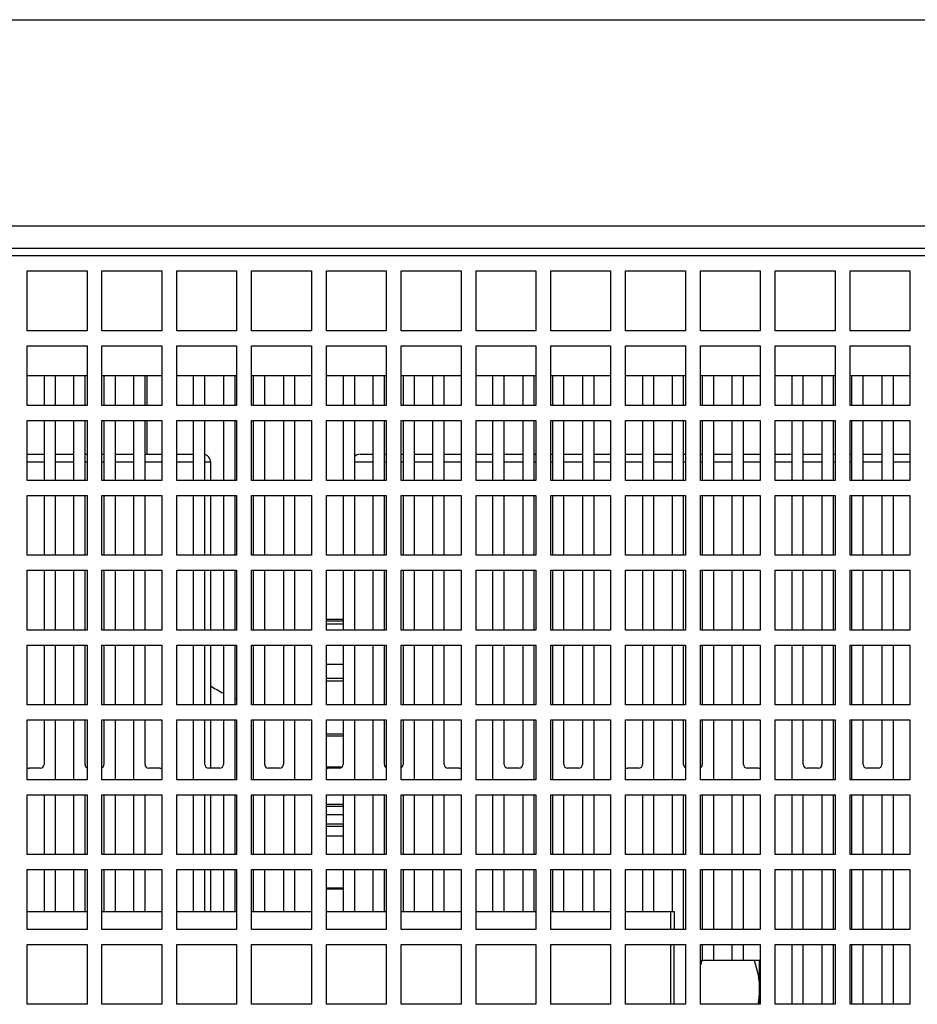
# Model space of a CAD drawing. Header units: millimetres. Extents: x 0 to 2000, y 0 to 2200.
# Tile 47 of 54: x 1126 to 1246, y 2068 to 2200. Entities that reach past the tile are written whole.
import ezdxf

# ---------------------------------------------------------------- set-up
doc = ezdxf.new("R2010")
doc.units = ezdxf.units.MM
doc.header["$LTSCALE"] = 143.407407
doc.layers.get('0').update_dxf_attribs({"linetype": 'CONTINUOUS'})
for name, color, linetype in [('00_COMPONENTS', 7, 'CONTINUOUS'), ('_1781323', 7, 'CONTINUOUS'), ('_1790778', 7, 'CONTINUOUS')]:
    doc.layers.add(name, color=color, linetype=linetype)

msp = doc.modelspace()

# ---------------------------------------------------------------- linework, layer by layer
at = {"color": 7, "linetype": 'CONTINUOUS'}
msp.add_line((0, 2200), (2000, 2200), dxfattribs=at)
msp.add_line((0, 2200), (2000, 2200), dxfattribs=at)
at = {"layer": '00_COMPONENTS', "color": 7, "linetype": 'CONTINUOUS'}
for p, q in [((1473.39, 2172.43), (1039.39, 2172.43)), ((1473.39, 2169.43), (1039.39, 2169.43)), ((1437.39, 2168.43), (1075.39, 2168.43)), ((1127.39, 2158.43), (1127.39, 2166.43)), ((1127.39, 2166.43), (1135.39, 2166.43)), ((1135.39, 2166.43), (1135.39, 2158.43)), ((1137.39, 2158.43), (1137.39, 2166.43)), ((1137.39, 2166.43), (1145.39, 2166.43)), ((1145.39, 2166.43), (1145.39, 2158.43)), ((1147.39, 2158.43), (1147.39, 2166.43)), ((1147.39, 2166.43), (1155.39, 2166.43)), ((1155.39, 2166.43), (1155.39, 2158.43)), ((1157.39, 2158.43), (1157.39, 2166.43)), ((1157.39, 2166.43), (1165.39, 2166.43)), ((1165.39, 2166.43), (1165.39, 2158.43)), ((1167.39, 2158.43), (1167.39, 2166.43)), ((1167.39, 2166.43), (1175.39, 2166.43)), ((1175.39, 2166.43), (1175.39, 2158.43)), ((1177.39, 2158.43), (1177.39, 2166.43)), ((1177.39, 2166.43), (1185.39, 2166.43)), ((1185.39, 2166.43), (1185.39, 2158.43)), ((1187.39, 2158.43), (1187.39, 2166.43)), ((1187.39, 2166.43), (1195.39, 2166.43)), ((1195.39, 2166.43), (1195.39, 2158.43)), ((1197.39, 2158.43), (1197.39, 2166.43)), ((1197.39, 2166.43), (1205.39, 2166.43)), ((1205.39, 2166.43), (1205.39, 2158.43)), ((1207.39, 2158.43), (1207.39, 2166.43)), ((1207.39, 2166.43), (1215.39, 2166.43)), ((1215.39, 2166.43), (1215.39, 2158.43)), ((1217.39, 2158.43), (1217.39, 2166.43)), ((1217.39, 2166.43), (1225.39, 2166.43)), ((1225.39, 2166.43), (1225.39, 2158.43)), ((1227.39, 2158.43), (1227.39, 2166.43)), ((1227.39, 2166.43), (1235.39, 2166.43)), ((1235.39, 2166.43), (1235.39, 2158.43)), ((1237.39, 2158.43), (1237.39, 2166.43)), ((1237.39, 2166.43), (1245.39, 2166.43)), ((1245.39, 2166.43), (1245.39, 2158.43)), ((1135.39, 2158.43), (1127.39, 2158.43)), ((1145.39, 2158.43), (1137.39, 2158.43)), ((1155.39, 2158.43), (1147.39, 2158.43)), ((1165.39, 2158.43), (1157.39, 2158.43)), ((1175.39, 2158.43), (1167.39, 2158.43)), ((1185.39, 2158.43), (1177.39, 2158.43)), ((1195.39, 2158.43), (1187.39, 2158.43)), ((1205.39, 2158.43), (1197.39, 2158.43)), ((1215.39, 2158.43), (1207.39, 2158.43)), ((1225.39, 2158.43), (1217.39, 2158.43)), ((1235.39, 2158.43), (1227.39, 2158.43)), ((1245.39, 2158.43), (1237.39, 2158.43)), ((1127.39, 2148.43), (1127.39, 2156.43)), ((1127.39, 2156.43), (1135.39, 2156.43)), ((1135.39, 2156.43), (1135.39, 2148.43)), ((1137.39, 2148.43), (1137.39, 2156.43)), ((1137.39, 2156.43), (1145.39, 2156.43)), ((1145.39, 2156.43), (1145.39, 2148.43)), ((1147.39, 2148.43), (1147.39, 2156.43)), ((1147.39, 2156.43), (1155.39, 2156.43)), ((1155.39, 2156.43), (1155.39, 2148.43)), ((1157.39, 2148.43), (1157.39, 2156.43)), ((1157.39, 2156.43), (1165.39, 2156.43)), ((1165.39, 2156.43), (1165.39, 2148.43)), ((1167.39, 2148.43), (1167.39, 2156.43)), ((1167.39, 2156.43), (1175.39, 2156.43)), ((1175.39, 2156.43), (1175.39, 2148.43)), ((1177.39, 2148.43), (1177.39, 2156.43)), ((1177.39, 2156.43), (1185.39, 2156.43)), ((1185.39, 2156.43), (1185.39, 2148.43)), ((1187.39, 2148.43), (1187.39, 2156.43)), ((1187.39, 2156.43), (1195.39, 2156.43)), ((1195.39, 2156.43), (1195.39, 2148.43)), ((1197.39, 2148.43), (1197.39, 2156.43)), ((1197.39, 2156.43), (1205.39, 2156.43)), ((1205.39, 2156.43), (1205.39, 2148.43)), ((1207.39, 2148.43), (1207.39, 2156.43)), ((1207.39, 2156.43), (1215.39, 2156.43)), ((1215.39, 2156.43), (1215.39, 2148.43)), ((1217.39, 2148.43), (1217.39, 2156.43)), ((1217.39, 2156.43), (1225.39, 2156.43)), ((1225.39, 2156.43), (1225.39, 2148.43)), ((1227.39, 2148.43), (1227.39, 2156.43)), ((1227.39, 2156.43), (1235.39, 2156.43)), ((1235.39, 2156.43), (1235.39, 2148.43)), ((1237.39, 2148.43), (1237.39, 2156.43)), ((1237.39, 2156.43), (1245.39, 2156.43)), ((1245.39, 2156.43), (1245.39, 2148.43)), ((1135.39, 2152.43), (1127.39, 2152.43)), ((1145.39, 2152.43), (1137.39, 2152.43)), ((1143.39, 2152.43), (1143.39, 2148.43)), ((1155.39, 2152.43), (1147.39, 2152.43)), ((1165.39, 2152.43), (1157.39, 2152.43)), ((1175.39, 2152.43), (1167.39, 2152.43)), ((1185.39, 2152.43), (1177.39, 2152.43)), ((1195.39, 2152.43), (1187.39, 2152.43)), ((1205.39, 2152.43), (1197.39, 2152.43)), ((1215.39, 2152.43), (1207.39, 2152.43)), ((1225.39, 2152.43), (1217.39, 2152.43)), ((1235.39, 2152.43), (1227.39, 2152.43)), ((1245.39, 2152.43), (1237.39, 2152.43)), ((1135.39, 2148.43), (1127.39, 2148.43)), ((1145.39, 2148.43), (1137.39, 2148.43)), ((1155.39, 2148.43), (1147.39, 2148.43)), ((1165.39, 2148.43), (1157.39, 2148.43)), ((1175.39, 2148.43), (1167.39, 2148.43)), ((1185.39, 2148.43), (1177.39, 2148.43)), ((1195.39, 2148.43), (1187.39, 2148.43)), ((1205.39, 2148.43), (1197.39, 2148.43)), ((1215.39, 2148.43), (1207.39, 2148.43)), ((1225.39, 2148.43), (1217.39, 2148.43)), ((1235.39, 2148.43), (1227.39, 2148.43)), ((1245.39, 2148.43), (1237.39, 2148.43)), ((1127.39, 2138.43), (1127.39, 2146.43)), ((1127.39, 2146.43), (1135.39, 2146.43)), ((1135.39, 2146.43), (1135.39, 2138.43)), ((1137.39, 2138.43), (1137.39, 2146.43)), ((1137.39, 2146.43), (1145.39, 2146.43)), ((1143.39, 2146.43), (1143.39, 2141.93)), ((1145.39, 2146.43), (1145.39, 2138.43)), ((1147.39, 2138.43), (1147.39, 2146.43)), ((1147.39, 2146.43), (1155.39, 2146.43)), ((1155.39, 2146.43), (1155.39, 2138.43)), ((1157.39, 2138.43), (1157.39, 2146.43)), ((1157.39, 2146.43), (1165.39, 2146.43)), ((1165.39, 2146.43), (1165.39, 2138.43)), ((1167.39, 2138.43), (1167.39, 2146.43)), ((1167.39, 2146.43), (1175.39, 2146.43)), ((1175.39, 2146.43), (1175.39, 2138.43)), ((1177.39, 2138.43), (1177.39, 2146.43)), ((1177.39, 2146.43), (1185.39, 2146.43)), ((1185.39, 2146.43), (1185.39, 2138.43)), ((1187.39, 2138.43), (1187.39, 2146.43)), ((1187.39, 2146.43), (1195.39, 2146.43)), ((1195.39, 2146.43), (1195.39, 2138.43)), ((1197.39, 2138.43), (1197.39, 2146.43)), ((1197.39, 2146.43), (1205.39, 2146.43)), ((1205.39, 2146.43), (1205.39, 2138.43)), ((1207.39, 2138.43), (1207.39, 2146.43)), ((1207.39, 2146.43), (1215.39, 2146.43)), ((1215.39, 2146.43), (1215.39, 2138.43)), ((1217.39, 2138.43), (1217.39, 2146.43)), ((1217.39, 2146.43), (1225.39, 2146.43)), ((1225.39, 2146.43), (1225.39, 2138.43)), ((1227.39, 2138.43), (1227.39, 2146.43)), ((1227.39, 2146.43), (1235.39, 2146.43)), ((1235.39, 2146.43), (1235.39, 2138.43)), ((1237.39, 2138.43), (1237.39, 2146.43)), ((1237.39, 2146.43), (1245.39, 2146.43)), ((1245.39, 2146.43), (1245.39, 2138.43)), ((1135.39, 2138.43), (1127.39, 2138.43)), ((1145.39, 2138.43), (1137.39, 2138.43)), ((1155.39, 2138.43), (1147.39, 2138.43)), ((1165.39, 2138.43), (1157.39, 2138.43)), ((1175.39, 2138.43), (1167.39, 2138.43)), ((1185.39, 2138.43), (1177.39, 2138.43)), ((1195.39, 2138.43), (1187.39, 2138.43)), ((1205.39, 2138.43), (1197.39, 2138.43)), ((1215.39, 2138.43), (1207.39, 2138.43)), ((1225.39, 2138.43), (1217.39, 2138.43)), ((1235.39, 2138.43), (1227.39, 2138.43)), ((1245.39, 2138.43), (1237.39, 2138.43)), ((1127.39, 2128.43), (1127.39, 2136.43)), ((1127.39, 2136.43), (1135.39, 2136.43)), ((1135.39, 2136.43), (1135.39, 2128.43)), ((1137.39, 2128.43), (1137.39, 2136.43)), ((1137.39, 2136.43), (1145.39, 2136.43)), ((1145.39, 2136.43), (1145.39, 2128.43)), ((1147.39, 2128.43), (1147.39, 2136.43)), ((1147.39, 2136.43), (1155.39, 2136.43)), ((1155.39, 2136.43), (1155.39, 2128.43)), ((1157.39, 2128.43), (1157.39, 2136.43)), ((1157.39, 2136.43), (1165.39, 2136.43)), ((1165.39, 2136.43), (1165.39, 2128.43)), ((1167.39, 2128.43), (1167.39, 2136.43)), ((1167.39, 2136.43), (1175.39, 2136.43)), ((1175.39, 2136.43), (1175.39, 2128.43)), ((1177.39, 2128.43), (1177.39, 2136.43)), ((1177.39, 2136.43), (1185.39, 2136.43)), ((1185.39, 2136.43), (1185.39, 2128.43)), ((1187.39, 2128.43), (1187.39, 2136.43)), ((1187.39, 2136.43), (1195.39, 2136.43)), ((1195.39, 2136.43), (1195.39, 2128.43)), ((1197.39, 2128.43), (1197.39, 2136.43)), ((1197.39, 2136.43), (1205.39, 2136.43)), ((1205.39, 2136.43), (1205.39, 2128.43)), ((1207.39, 2128.43), (1207.39, 2136.43)), ((1207.39, 2136.43), (1215.39, 2136.43)), ((1215.39, 2136.43), (1215.39, 2128.43)), ((1217.39, 2128.43), (1217.39, 2136.43)), ((1217.39, 2136.43), (1225.39, 2136.43)), ((1225.39, 2136.43), (1225.39, 2128.43)), ((1227.39, 2128.43), (1227.39, 2136.43)), ((1227.39, 2136.43), (1235.39, 2136.43)), ((1235.39, 2136.43), (1235.39, 2128.43)), ((1237.39, 2128.43), (1237.39, 2136.43)), ((1237.39, 2136.43), (1245.39, 2136.43)), ((1245.39, 2136.43), (1245.39, 2128.43)), ((1135.39, 2128.43), (1127.39, 2128.43)), ((1145.39, 2128.43), (1137.39, 2128.43)), ((1155.39, 2128.43), (1147.39, 2128.43)), ((1165.39, 2128.43), (1157.39, 2128.43)), ((1175.39, 2128.43), (1167.39, 2128.43)), ((1185.39, 2128.43), (1177.39, 2128.43)), ((1195.39, 2128.43), (1187.39, 2128.43)), ((1205.39, 2128.43), (1197.39, 2128.43)), ((1215.39, 2128.43), (1207.39, 2128.43)), ((1225.39, 2128.43), (1217.39, 2128.43)), ((1235.39, 2128.43), (1227.39, 2128.43)), ((1245.39, 2128.43), (1237.39, 2128.43)), ((1127.39, 2118.43), (1127.39, 2126.43)), ((1127.39, 2126.43), (1135.39, 2126.43)), ((1135.39, 2126.43), (1135.39, 2118.43)), ((1137.39, 2118.43), (1137.39, 2126.43)), ((1137.39, 2126.43), (1145.39, 2126.43)), ((1145.39, 2126.43), (1145.39, 2118.43)), ((1147.39, 2118.43), (1147.39, 2126.43)), ((1147.39, 2126.43), (1155.39, 2126.43)), ((1155.39, 2126.43), (1155.39, 2118.43)), ((1157.39, 2118.43), (1157.39, 2126.43)), ((1157.39, 2126.43), (1165.39, 2126.43)), ((1165.39, 2126.43), (1165.39, 2118.43)), ((1167.39, 2118.43), (1167.39, 2126.43)), ((1167.39, 2126.43), (1175.39, 2126.43)), ((1175.39, 2126.43), (1175.39, 2118.43)), ((1177.39, 2118.43), (1177.39, 2126.43)), ((1177.39, 2126.43), (1185.39, 2126.43)), ((1185.39, 2126.43), (1185.39, 2118.43)), ((1187.39, 2118.43), (1187.39, 2126.43)), ((1187.39, 2126.43), (1195.39, 2126.43)), ((1195.39, 2126.43), (1195.39, 2118.43)), ((1197.39, 2118.43), (1197.39, 2126.43)), ((1197.39, 2126.43), (1205.39, 2126.43)), ((1205.39, 2126.43), (1205.39, 2118.43)), ((1207.39, 2118.43), (1207.39, 2126.43)), ((1207.39, 2126.43), (1215.39, 2126.43)), ((1215.39, 2126.43), (1215.39, 2118.43)), ((1217.39, 2118.43), (1217.39, 2126.43)), ((1217.39, 2126.43), (1225.39, 2126.43)), ((1225.39, 2126.43), (1225.39, 2118.43)), ((1227.39, 2118.43), (1227.39, 2126.43)), ((1227.39, 2126.43), (1235.39, 2126.43)), ((1235.39, 2126.43), (1235.39, 2118.43)), ((1237.39, 2118.43), (1237.39, 2126.43)), ((1237.39, 2126.43), (1245.39, 2126.43)), ((1245.39, 2126.43), (1245.39, 2118.43)), ((1169.64, 2119.83), (1167.39, 2119.83)), ((1169.64, 2119.61), (1167.39, 2119.61)), ((1135.39, 2118.43), (1127.39, 2118.43)), ((1145.39, 2118.43), (1137.39, 2118.43)), ((1155.39, 2118.43), (1147.39, 2118.43)), ((1165.39, 2118.43), (1157.39, 2118.43)), ((1169.64, 2119.22), (1167.39, 2119.22)), ((1175.39, 2118.43), (1167.39, 2118.43)), ((1185.39, 2118.43), (1177.39, 2118.43)), ((1195.39, 2118.43), (1187.39, 2118.43)), ((1205.39, 2118.43), (1197.39, 2118.43)), ((1215.39, 2118.43), (1207.39, 2118.43)), ((1225.39, 2118.43), (1217.39, 2118.43)), ((1235.39, 2118.43), (1227.39, 2118.43)), ((1245.39, 2118.43), (1237.39, 2118.43)), ((1127.39, 2108.43), (1127.39, 2116.43)), ((1127.39, 2116.43), (1135.39, 2116.43)), ((1135.39, 2116.43), (1135.39, 2108.43)), ((1137.39, 2108.43), (1137.39, 2116.43)), ((1137.39, 2116.43), (1145.39, 2116.43)), ((1145.39, 2116.43), (1145.39, 2108.43)), ((1147.39, 2108.43), (1147.39, 2116.43)), ((1147.39, 2116.43), (1155.39, 2116.43)), ((1155.39, 2116.43), (1155.39, 2108.43)), ((1157.39, 2108.43), (1157.39, 2116.43)), ((1157.39, 2116.43), (1165.39, 2116.43)), ((1165.39, 2116.43), (1165.39, 2108.43)), ((1167.39, 2108.43), (1167.39, 2116.43)), ((1167.39, 2116.43), (1175.39, 2116.43)), ((1175.39, 2116.43), (1175.39, 2108.43)), ((1177.39, 2108.43), (1177.39, 2116.43)), ((1177.39, 2116.43), (1185.39, 2116.43)), ((1185.39, 2116.43), (1185.39, 2108.43)), ((1187.39, 2108.43), (1187.39, 2116.43)), ((1187.39, 2116.43), (1195.39, 2116.43)), ((1195.39, 2116.43), (1195.39, 2108.43)), ((1197.39, 2108.43), (1197.39, 2116.43)), ((1197.39, 2116.43), (1205.39, 2116.43)), ((1205.39, 2116.43), (1205.39, 2108.43)), ((1207.39, 2108.43), (1207.39, 2116.43)), ((1207.39, 2116.43), (1215.39, 2116.43)), ((1215.39, 2116.43), (1215.39, 2108.43)), ((1217.39, 2108.43), (1217.39, 2116.43)), ((1217.39, 2116.43), (1225.39, 2116.43)), ((1225.39, 2116.43), (1225.39, 2108.43)), ((1227.39, 2108.43), (1227.39, 2116.43)), ((1227.39, 2116.43), (1235.39, 2116.43)), ((1235.39, 2116.43), (1235.39, 2108.43)), ((1237.39, 2108.43), (1237.39, 2116.43)), ((1237.39, 2116.43), (1245.39, 2116.43)), ((1245.39, 2116.43), (1245.39, 2108.43)), ((1169.64, 2113.84), (1167.39, 2113.84)), ((1169.64, 2111.95), (1167.39, 2111.95)), ((1169.64, 2111.61), (1167.39, 2111.61)), ((1135.39, 2108.43), (1127.39, 2108.43)), ((1145.39, 2108.43), (1137.39, 2108.43)), ((1155.39, 2108.43), (1147.39, 2108.43)), ((1165.39, 2108.43), (1157.39, 2108.43)), ((1175.39, 2108.43), (1167.39, 2108.43)), ((1185.39, 2108.43), (1177.39, 2108.43)), ((1195.39, 2108.43), (1187.39, 2108.43)), ((1205.39, 2108.43), (1197.39, 2108.43)), ((1215.39, 2108.43), (1207.39, 2108.43)), ((1225.39, 2108.43), (1217.39, 2108.43)), ((1235.39, 2108.43), (1227.39, 2108.43)), ((1245.39, 2108.43), (1237.39, 2108.43)), ((1127.39, 2098.43), (1127.39, 2106.43)), ((1127.39, 2106.43), (1135.39, 2106.43)), ((1135.39, 2106.43), (1135.39, 2098.43)), ((1137.39, 2098.43), (1137.39, 2106.43)), ((1137.39, 2106.43), (1145.39, 2106.43)), ((1145.39, 2106.43), (1145.39, 2098.43)), ((1147.39, 2098.43), (1147.39, 2106.43)), ((1147.39, 2106.43), (1155.39, 2106.43)), ((1155.39, 2106.43), (1155.39, 2098.43)), ((1157.39, 2098.43), (1157.39, 2106.43)), ((1157.39, 2106.43), (1165.39, 2106.43)), ((1165.39, 2106.43), (1165.39, 2098.43)), ((1167.39, 2098.43), (1167.39, 2106.43)), ((1167.39, 2106.43), (1175.39, 2106.43)), ((1175.39, 2106.43), (1175.39, 2098.43)), ((1177.39, 2098.43), (1177.39, 2106.43)), ((1177.39, 2106.43), (1185.39, 2106.43)), ((1185.39, 2106.43), (1185.39, 2098.43)), ((1187.39, 2098.43), (1187.39, 2106.43)), ((1187.39, 2106.43), (1195.39, 2106.43)), ((1195.39, 2106.43), (1195.39, 2098.43)), ((1197.39, 2098.43), (1197.39, 2106.43)), ((1197.39, 2106.43), (1205.39, 2106.43)), ((1205.39, 2106.43), (1205.39, 2098.43)), ((1207.39, 2098.43), (1207.39, 2106.43)), ((1207.39, 2106.43), (1215.39, 2106.43)), ((1215.39, 2106.43), (1215.39, 2098.43)), ((1217.39, 2098.43), (1217.39, 2106.43)), ((1217.39, 2106.43), (1225.39, 2106.43)), ((1225.39, 2106.43), (1225.39, 2098.43)), ((1227.39, 2098.43), (1227.39, 2106.43)), ((1227.39, 2106.43), (1235.39, 2106.43)), ((1235.39, 2106.43), (1235.39, 2098.43)), ((1237.39, 2098.43), (1237.39, 2106.43)), ((1237.39, 2106.43), (1245.39, 2106.43)), ((1245.39, 2106.43), (1245.39, 2098.43)), ((1169.64, 2104.55), (1167.39, 2104.55)), ((1169.64, 2104.26), (1167.39, 2104.26)), ((1169.46, 2100.1), (1167.39, 2100.1)), ((1135.39, 2098.43), (1127.39, 2098.43)), ((1145.39, 2098.43), (1137.39, 2098.43)), ((1155.39, 2098.43), (1147.39, 2098.43)), ((1165.39, 2098.43), (1157.39, 2098.43)), ((1175.39, 2098.43), (1167.39, 2098.43)), ((1185.39, 2098.43), (1177.39, 2098.43)), ((1195.39, 2098.43), (1187.39, 2098.43)), ((1205.39, 2098.43), (1197.39, 2098.43)), ((1215.39, 2098.43), (1207.39, 2098.43)), ((1225.39, 2098.43), (1217.39, 2098.43)), ((1235.39, 2098.43), (1227.39, 2098.43)), ((1245.39, 2098.43), (1237.39, 2098.43)), ((1127.39, 2088.43), (1127.39, 2096.43)), ((1127.39, 2096.43), (1135.39, 2096.43)), ((1135.39, 2096.43), (1135.39, 2088.43)), ((1137.39, 2088.43), (1137.39, 2096.43)), ((1137.39, 2096.43), (1145.39, 2096.43)), ((1145.39, 2096.43), (1145.39, 2088.43)), ((1147.39, 2088.43), (1147.39, 2096.43)), ((1147.39, 2096.43), (1155.39, 2096.43)), ((1155.39, 2096.43), (1155.39, 2088.43)), ((1157.39, 2088.43), (1157.39, 2096.43)), ((1157.39, 2096.43), (1165.39, 2096.43)), ((1165.39, 2096.43), (1165.39, 2088.43)), ((1167.39, 2088.43), (1167.39, 2096.43)), ((1167.39, 2096.43), (1175.39, 2096.43)), ((1175.39, 2096.43), (1175.39, 2088.43)), ((1177.39, 2088.43), (1177.39, 2096.43)), ((1177.39, 2096.43), (1185.39, 2096.43)), ((1185.39, 2096.43), (1185.39, 2088.43)), ((1187.39, 2088.43), (1187.39, 2096.43)), ((1187.39, 2096.43), (1195.39, 2096.43)), ((1195.39, 2096.43), (1195.39, 2088.43)), ((1197.39, 2088.43), (1197.39, 2096.43)), ((1197.39, 2096.43), (1205.39, 2096.43)), ((1205.39, 2096.43), (1205.39, 2088.43)), ((1207.39, 2088.43), (1207.39, 2096.43)), ((1207.39, 2096.43), (1215.39, 2096.43)), ((1215.39, 2096.43), (1215.39, 2088.43)), ((1217.39, 2088.43), (1217.39, 2096.43)), ((1217.39, 2096.43), (1225.39, 2096.43)), ((1225.39, 2096.43), (1225.39, 2088.43)), ((1227.39, 2088.43), (1227.39, 2096.43)), ((1227.39, 2096.43), (1235.39, 2096.43)), ((1235.39, 2096.43), (1235.39, 2088.43)), ((1237.39, 2088.43), (1237.39, 2096.43)), ((1237.39, 2096.43), (1245.39, 2096.43)), ((1245.39, 2096.43), (1245.39, 2088.43)), ((1169.64, 2095.11), (1167.39, 2095.11)), ((1169.64, 2094.88), (1167.39, 2094.88)), ((1167.39, 2093.8), (1169.64, 2093.8)), ((1167.39, 2092.54), (1169.64, 2092.54)), ((1167.39, 2092.24), (1169.64, 2092.24)), ((1169.64, 2090.9), (1167.39, 2090.9)), ((1135.39, 2088.43), (1127.39, 2088.43)), ((1145.39, 2088.43), (1137.39, 2088.43)), ((1155.39, 2088.43), (1147.39, 2088.43)), ((1165.39, 2088.43), (1157.39, 2088.43)), ((1175.39, 2088.43), (1167.39, 2088.43)), ((1185.39, 2088.43), (1177.39, 2088.43)), ((1195.39, 2088.43), (1187.39, 2088.43)), ((1205.39, 2088.43), (1197.39, 2088.43)), ((1215.39, 2088.43), (1207.39, 2088.43)), ((1225.39, 2088.43), (1217.39, 2088.43)), ((1235.39, 2088.43), (1227.39, 2088.43)), ((1245.39, 2088.43), (1237.39, 2088.43)), ((1127.39, 2078.43), (1127.39, 2086.43)), ((1127.39, 2086.43), (1135.39, 2086.43)), ((1135.39, 2086.43), (1135.39, 2078.43)), ((1137.39, 2078.43), (1137.39, 2086.43)), ((1137.39, 2086.43), (1145.39, 2086.43)), ((1145.39, 2086.43), (1145.39, 2078.43)), ((1147.39, 2078.43), (1147.39, 2086.43)), ((1147.39, 2086.43), (1155.39, 2086.43)), ((1155.39, 2086.43), (1155.39, 2078.43)), ((1157.39, 2078.43), (1157.39, 2086.43)), ((1157.39, 2086.43), (1165.39, 2086.43)), ((1165.39, 2086.43), (1165.39, 2078.43)), ((1167.39, 2078.43), (1167.39, 2086.43)), ((1167.39, 2086.43), (1175.39, 2086.43)), ((1175.39, 2086.43), (1175.39, 2078.43)), ((1177.39, 2078.43), (1177.39, 2086.43)), ((1177.39, 2086.43), (1185.39, 2086.43)), ((1185.39, 2086.43), (1185.39, 2078.43)), ((1187.39, 2078.43), (1187.39, 2086.43)), ((1187.39, 2086.43), (1195.39, 2086.43)), ((1195.39, 2086.43), (1195.39, 2078.43)), ((1197.39, 2078.43), (1197.39, 2086.43)), ((1197.39, 2086.43), (1205.39, 2086.43)), ((1205.39, 2086.43), (1205.39, 2078.43)), ((1207.39, 2078.43), (1207.39, 2086.43)), ((1207.39, 2086.43), (1215.39, 2086.43)), ((1215.39, 2086.43), (1215.39, 2078.43)), ((1217.39, 2078.43), (1217.39, 2086.43)), ((1217.39, 2086.43), (1225.39, 2086.43)), ((1225.39, 2086.43), (1225.39, 2078.43)), ((1227.39, 2078.43), (1227.39, 2086.43)), ((1227.39, 2086.43), (1235.39, 2086.43)), ((1235.39, 2086.43), (1235.39, 2078.43)), ((1237.39, 2078.43), (1237.39, 2086.43)), ((1237.39, 2086.43), (1245.39, 2086.43)), ((1245.39, 2086.43), (1245.39, 2078.43)), ((1169.64, 2083.97), (1167.39, 2083.97)), ((1169.64, 2083.8), (1167.39, 2083.8)), ((1127.39, 2080.83), (1135.39, 2080.83)), ((1137.39, 2080.83), (1145.39, 2080.83)), ((1147.39, 2080.83), (1155.39, 2080.83)), ((1157.39, 2080.83), (1165.39, 2080.83)), ((1167.39, 2080.83), (1175.39, 2080.83)), ((1177.39, 2080.83), (1185.39, 2080.83)), ((1187.39, 2080.83), (1195.39, 2080.83)), ((1197.39, 2080.83), (1205.39, 2080.83)), ((1207.39, 2080.83), (1213.89, 2080.83)), ((1213.39, 2080.83), (1213.39, 2078.43)), ((1213.89, 2080.83), (1213.89, 2078.43)), ((1135.39, 2078.43), (1127.39, 2078.43)), ((1145.39, 2078.43), (1137.39, 2078.43)), ((1155.39, 2078.43), (1147.39, 2078.43)), ((1165.39, 2078.43), (1157.39, 2078.43)), ((1175.39, 2078.43), (1167.39, 2078.43)), ((1185.39, 2078.43), (1177.39, 2078.43)), ((1195.39, 2078.43), (1187.39, 2078.43)), ((1205.39, 2078.43), (1197.39, 2078.43)), ((1215.39, 2078.43), (1207.39, 2078.43)), ((1225.39, 2078.43), (1217.39, 2078.43)), ((1235.39, 2078.43), (1227.39, 2078.43)), ((1245.39, 2078.43), (1237.39, 2078.43)), ((1127.39, 2068.43), (1127.39, 2076.43)), ((1127.39, 2076.43), (1135.39, 2076.43)), ((1135.39, 2076.43), (1135.39, 2068.43)), ((1137.39, 2068.43), (1137.39, 2076.43)), ((1137.39, 2076.43), (1145.39, 2076.43)), ((1145.39, 2076.43), (1145.39, 2068.43)), ((1147.39, 2068.43), (1147.39, 2076.43)), ((1147.39, 2076.43), (1155.39, 2076.43)), ((1155.39, 2076.43), (1155.39, 2068.43)), ((1157.39, 2068.43), (1157.39, 2076.43)), ((1157.39, 2076.43), (1165.39, 2076.43)), ((1165.39, 2076.43), (1165.39, 2068.43)), ((1167.39, 2068.43), (1167.39, 2076.43)), ((1167.39, 2076.43), (1175.39, 2076.43)), ((1175.39, 2076.43), (1175.39, 2068.43)), ((1177.39, 2068.43), (1177.39, 2076.43)), ((1177.39, 2076.43), (1185.39, 2076.43)), ((1185.39, 2076.43), (1185.39, 2068.43)), ((1187.39, 2068.43), (1187.39, 2076.43)), ((1187.39, 2076.43), (1195.39, 2076.43)), ((1195.39, 2076.43), (1195.39, 2068.43)), ((1197.39, 2068.43), (1197.39, 2076.43)), ((1197.39, 2076.43), (1205.39, 2076.43)), ((1205.39, 2076.43), (1205.39, 2068.43)), ((1207.39, 2068.43), (1207.39, 2076.43)), ((1207.39, 2076.43), (1215.39, 2076.43)), ((1213.39, 2076.43), (1213.39, 2068.43)), ((1213.89, 2068.43), (1213.89, 2076.43)), ((1215.39, 2076.43), (1215.39, 2068.43)), ((1217.39, 2068.43), (1217.39, 2076.43)), ((1217.39, 2076.43), (1225.39, 2076.43)), ((1225.39, 2076.43), (1225.39, 2068.43)), ((1227.39, 2068.43), (1227.39, 2076.43)), ((1227.39, 2076.43), (1235.39, 2076.43)), ((1235.39, 2076.43), (1235.39, 2068.43)), ((1237.39, 2068.43), (1237.39, 2076.43)), ((1237.39, 2076.43), (1245.39, 2076.43)), ((1245.39, 2076.43), (1245.39, 2068.43)), ((1217.39, 2074.33), (1225.29, 2074.33)), ((1225.29, 2068.43), (1225.29, 2074.33)), ((1135.39, 2068.43), (1127.39, 2068.43)), ((1145.39, 2068.43), (1137.39, 2068.43)), ((1155.39, 2068.43), (1147.39, 2068.43)), ((1165.39, 2068.43), (1157.39, 2068.43)), ((1175.39, 2068.43), (1167.39, 2068.43)), ((1185.39, 2068.43), (1177.39, 2068.43)), ((1195.39, 2068.43), (1187.39, 2068.43)), ((1205.39, 2068.43), (1197.39, 2068.43)), ((1215.39, 2068.43), (1207.39, 2068.43)), ((1225.39, 2068.43), (1217.39, 2068.43)), ((1235.39, 2068.43), (1227.39, 2068.43)), ((1245.39, 2068.43), (1237.39, 2068.43))]:
    msp.add_line(p, q, dxfattribs=at)
for centre, radius, start, end in [((1162.25, 2126.93), 19, 236.9479, 243.0315), ((1162.25, 2126.93), 19, 248.0093, 248.8281), ((1233.96, 2068.87), 17.25, 161.5316, 163.9411), ((1214.47, 2070.36), 10.82, 352.9379, 357.5875), ((1214.91, 2070.33), 10.38, 357.604, 359.9944), ((1213.68, 2070.45), 11.61, 349.9761, 352.9351)]:
    msp.add_arc(centre, radius, start, end, dxfattribs=at)
msp.add_open_spline([(1224.57, 2074.33), (1225, 2073.05), (1225.29, 2071.69), (1225.29, 2070.33)], degree=3, dxfattribs=at)
at = {"layer": '_1781323', "color": 7, "linetype": 'CONTINUOUS'}
for p, q in [((1127.39, 2141.93), (1129.64, 2141.93)), ((1131.14, 2141.93), (1133.64, 2141.93)), ((1135.14, 2141.93), (1135.39, 2141.93)), ((1137.39, 2141.93), (1137.64, 2141.93)), ((1139.14, 2141.93), (1141.64, 2141.93)), ((1143.14, 2141.93), (1145.39, 2141.93)), ((1147.39, 2141.93), (1149.64, 2141.93)), ((1171.89, 2141.93), (1173.64, 2141.93)), ((1175.14, 2141.93), (1175.39, 2141.93)), ((1177.39, 2141.93), (1177.64, 2141.93)), ((1179.14, 2141.93), (1181.64, 2141.93)), ((1183.14, 2141.93), (1185.39, 2141.93)), ((1187.39, 2141.93), (1189.64, 2141.93)), ((1191.14, 2141.93), (1193.64, 2141.93)), ((1195.14, 2141.93), (1195.39, 2141.93)), ((1197.39, 2141.93), (1197.64, 2141.93)), ((1199.14, 2141.93), (1201.64, 2141.93)), ((1203.14, 2141.93), (1205.39, 2141.93)), ((1207.39, 2141.93), (1209.64, 2141.93)), ((1211.14, 2141.93), (1213.64, 2141.93)), ((1215.14, 2141.93), (1215.39, 2141.93)), ((1217.39, 2141.93), (1217.64, 2141.93)), ((1219.14, 2141.93), (1221.64, 2141.93)), ((1223.14, 2141.93), (1225.39, 2141.93)), ((1227.39, 2141.93), (1229.64, 2141.93)), ((1231.14, 2141.93), (1233.64, 2141.93)), ((1235.14, 2141.93), (1235.39, 2141.93)), ((1237.39, 2141.93), (1237.64, 2141.93)), ((1239.14, 2141.93), (1241.64, 2141.93)), ((1243.14, 2141.93), (1245.39, 2141.93)), ((1127.39, 2140.93), (1129.64, 2140.93)), ((1131.14, 2140.93), (1133.64, 2140.93)), ((1135.14, 2140.93), (1135.39, 2140.93)), ((1137.39, 2140.93), (1137.64, 2140.93)), ((1139.14, 2140.93), (1141.64, 2140.93)), ((1143.14, 2140.93), (1145.39, 2140.93)), ((1147.39, 2140.93), (1149.64, 2140.93)), ((1151.14, 2140.93), (1151.89, 2140.93)), ((1151.89, 2140.93), (1151.89, 2138.43)), ((1171.14, 2140.93), (1173.64, 2140.93)), ((1175.14, 2140.93), (1175.39, 2140.93)), ((1177.39, 2140.93), (1177.64, 2140.93)), ((1179.14, 2140.93), (1181.64, 2140.93)), ((1183.14, 2140.93), (1185.39, 2140.93)), ((1187.39, 2140.93), (1189.64, 2140.93)), ((1191.14, 2140.93), (1193.64, 2140.93)), ((1195.14, 2140.93), (1195.39, 2140.93)), ((1197.39, 2140.93), (1197.64, 2140.93)), ((1199.14, 2140.93), (1201.64, 2140.93)), ((1203.14, 2140.93), (1205.39, 2140.93)), ((1207.39, 2140.93), (1209.64, 2140.93)), ((1211.14, 2140.93), (1213.64, 2140.93)), ((1215.14, 2140.93), (1215.39, 2140.93)), ((1217.39, 2140.93), (1217.64, 2140.93)), ((1219.14, 2140.93), (1221.64, 2140.93)), ((1223.14, 2140.93), (1225.39, 2140.93)), ((1227.39, 2140.93), (1229.64, 2140.93)), ((1231.14, 2140.93), (1233.64, 2140.93)), ((1235.14, 2140.93), (1235.39, 2140.93)), ((1237.39, 2140.93), (1237.64, 2140.93)), ((1239.14, 2140.93), (1241.64, 2140.93)), ((1243.14, 2140.93), (1245.39, 2140.93)), ((1151.89, 2136.43), (1151.89, 2128.43)), ((1151.89, 2126.43), (1151.89, 2118.43)), ((1151.89, 2116.43), (1151.89, 2108.43)), ((1151.89, 2106.43), (1151.89, 2099.98)), ((1151.89, 2096.43), (1151.89, 2088.43)), ((1151.89, 2086.43), (1151.89, 2080.83))]:
    msp.add_line(p, q, dxfattribs=at)
for centre, start, end in [((1171.89, 2140.93), 90, 138.6244), ((1150.89, 2140.93), 0, 75.5023)]:
    msp.add_arc(centre, 1, start, end, dxfattribs=at)
at = {"layer": '_1790778', "color": 7, "linetype": 'CONTINUOUS'}
for p, q in [((1129.64, 2152.43), (1129.64, 2148.43)), ((1131.14, 2152.43), (1131.14, 2148.43)), ((1133.64, 2148.43), (1133.64, 2152.43)), ((1135.14, 2148.43), (1135.14, 2152.43)), ((1137.64, 2152.43), (1137.64, 2148.43)), ((1139.14, 2152.43), (1139.14, 2148.43)), ((1141.64, 2148.43), (1141.64, 2152.43)), ((1143.14, 2148.43), (1143.14, 2152.43)), ((1149.64, 2148.43), (1149.64, 2152.43)), ((1151.14, 2148.43), (1151.14, 2152.43)), ((1153.64, 2152.43), (1153.64, 2148.43)), ((1155.14, 2152.43), (1155.14, 2148.43)), ((1157.64, 2148.43), (1157.64, 2152.43)), ((1159.14, 2148.43), (1159.14, 2152.43)), ((1161.64, 2152.43), (1161.64, 2148.43)), ((1163.14, 2152.43), (1163.14, 2148.43)), ((1169.64, 2152.43), (1169.64, 2148.43)), ((1171.14, 2152.43), (1171.14, 2148.43)), ((1173.64, 2148.43), (1173.64, 2152.43)), ((1175.14, 2148.43), (1175.14, 2152.43)), ((1177.64, 2152.43), (1177.64, 2148.43)), ((1179.14, 2152.43), (1179.14, 2148.43)), ((1181.64, 2148.43), (1181.64, 2152.43)), ((1183.14, 2148.43), (1183.14, 2152.43)), ((1189.64, 2148.43), (1189.64, 2152.43)), ((1191.14, 2148.43), (1191.14, 2152.43)), ((1193.64, 2152.43), (1193.64, 2148.43)), ((1195.14, 2152.43), (1195.14, 2148.43)), ((1197.64, 2148.43), (1197.64, 2152.43)), ((1199.14, 2148.43), (1199.14, 2152.43)), ((1201.64, 2152.43), (1201.64, 2148.43)), ((1203.14, 2152.43), (1203.14, 2148.43)), ((1209.64, 2152.43), (1209.64, 2148.43)), ((1211.14, 2152.43), (1211.14, 2148.43)), ((1213.64, 2148.43), (1213.64, 2152.43)), ((1215.14, 2148.43), (1215.14, 2152.43)), ((1217.64, 2152.43), (1217.64, 2148.43)), ((1219.14, 2152.43), (1219.14, 2148.43)), ((1221.64, 2148.43), (1221.64, 2152.43)), ((1223.14, 2148.43), (1223.14, 2152.43)), ((1229.64, 2148.43), (1229.64, 2152.43)), ((1231.14, 2148.43), (1231.14, 2152.43)), ((1233.64, 2152.43), (1233.64, 2148.43)), ((1235.14, 2152.43), (1235.14, 2148.43)), ((1237.64, 2148.43), (1237.64, 2152.43)), ((1239.14, 2148.43), (1239.14, 2152.43)), ((1241.64, 2152.43), (1241.64, 2148.43)), ((1243.14, 2152.43), (1243.14, 2148.43)), ((1129.64, 2146.43), (1129.64, 2138.43)), ((1131.14, 2146.43), (1131.14, 2138.43)), ((1133.64, 2138.43), (1133.64, 2146.43)), ((1135.14, 2138.43), (1135.14, 2146.43)), ((1137.64, 2146.43), (1137.64, 2138.43)), ((1139.14, 2146.43), (1139.14, 2138.43)), ((1141.64, 2138.43), (1141.64, 2146.43)), ((1143.14, 2138.43), (1143.14, 2146.43)), ((1149.64, 2138.43), (1149.64, 2146.43)), ((1151.14, 2138.43), (1151.14, 2146.43)), ((1153.64, 2146.43), (1153.64, 2138.43)), ((1155.14, 2146.43), (1155.14, 2138.43)), ((1157.64, 2138.43), (1157.64, 2146.43)), ((1159.14, 2138.43), (1159.14, 2146.43)), ((1161.64, 2146.43), (1161.64, 2138.43)), ((1163.14, 2146.43), (1163.14, 2138.43)), ((1169.64, 2146.43), (1169.64, 2138.43)), ((1171.14, 2146.43), (1171.14, 2138.43)), ((1173.64, 2138.43), (1173.64, 2146.43)), ((1175.14, 2138.43), (1175.14, 2146.43)), ((1177.64, 2146.43), (1177.64, 2138.43)), ((1179.14, 2146.43), (1179.14, 2138.43)), ((1181.64, 2138.43), (1181.64, 2146.43)), ((1183.14, 2138.43), (1183.14, 2146.43)), ((1189.64, 2138.43), (1189.64, 2146.43)), ((1191.14, 2138.43), (1191.14, 2146.43)), ((1193.64, 2146.43), (1193.64, 2138.43)), ((1195.14, 2146.43), (1195.14, 2138.43)), ((1197.64, 2138.43), (1197.64, 2146.43)), ((1199.14, 2138.43), (1199.14, 2146.43)), ((1201.64, 2146.43), (1201.64, 2138.43)), ((1203.14, 2146.43), (1203.14, 2138.43)), ((1209.64, 2146.43), (1209.64, 2138.43)), ((1211.14, 2146.43), (1211.14, 2138.43)), ((1213.64, 2138.43), (1213.64, 2146.43)), ((1215.14, 2138.43), (1215.14, 2146.43)), ((1217.64, 2146.43), (1217.64, 2138.43)), ((1219.14, 2146.43), (1219.14, 2138.43)), ((1221.64, 2138.43), (1221.64, 2146.43)), ((1223.14, 2138.43), (1223.14, 2146.43)), ((1229.64, 2138.43), (1229.64, 2146.43)), ((1231.14, 2138.43), (1231.14, 2146.43)), ((1233.64, 2146.43), (1233.64, 2138.43)), ((1235.14, 2146.43), (1235.14, 2138.43)), ((1237.64, 2138.43), (1237.64, 2146.43)), ((1239.14, 2138.43), (1239.14, 2146.43)), ((1241.64, 2146.43), (1241.64, 2138.43)), ((1243.14, 2146.43), (1243.14, 2138.43)), ((1129.64, 2136.43), (1129.64, 2128.43)), ((1131.14, 2136.43), (1131.14, 2128.43)), ((1133.64, 2128.43), (1133.64, 2136.43)), ((1135.14, 2128.43), (1135.14, 2136.43)), ((1137.64, 2136.43), (1137.64, 2128.43)), ((1139.14, 2136.43), (1139.14, 2128.43)), ((1141.64, 2128.43), (1141.64, 2136.43)), ((1143.14, 2128.43), (1143.14, 2136.43)), ((1149.64, 2128.43), (1149.64, 2136.43)), ((1151.14, 2128.43), (1151.14, 2136.43)), ((1153.64, 2136.43), (1153.64, 2128.43)), ((1155.14, 2136.43), (1155.14, 2128.43)), ((1157.64, 2128.43), (1157.64, 2136.43)), ((1159.14, 2128.43), (1159.14, 2136.43)), ((1161.64, 2136.43), (1161.64, 2128.43)), ((1163.14, 2136.43), (1163.14, 2128.43)), ((1169.64, 2136.43), (1169.64, 2128.43)), ((1171.14, 2136.43), (1171.14, 2128.43)), ((1173.64, 2128.43), (1173.64, 2136.43)), ((1175.14, 2128.43), (1175.14, 2136.43)), ((1177.64, 2136.43), (1177.64, 2128.43)), ((1179.14, 2136.43), (1179.14, 2128.43)), ((1181.64, 2128.43), (1181.64, 2136.43)), ((1183.14, 2128.43), (1183.14, 2136.43)), ((1189.64, 2128.43), (1189.64, 2136.43)), ((1191.14, 2128.43), (1191.14, 2136.43)), ((1193.64, 2136.43), (1193.64, 2128.43)), ((1195.14, 2136.43), (1195.14, 2128.43)), ((1197.64, 2128.43), (1197.64, 2136.43)), ((1199.14, 2128.43), (1199.14, 2136.43)), ((1201.64, 2136.43), (1201.64, 2128.43)), ((1203.14, 2136.43), (1203.14, 2128.43)), ((1209.64, 2136.43), (1209.64, 2128.43)), ((1211.14, 2136.43), (1211.14, 2128.43)), ((1213.64, 2128.43), (1213.64, 2136.43)), ((1215.14, 2128.43), (1215.14, 2136.43)), ((1217.64, 2136.43), (1217.64, 2128.43)), ((1219.14, 2136.43), (1219.14, 2128.43)), ((1221.64, 2128.43), (1221.64, 2136.43)), ((1223.14, 2128.43), (1223.14, 2136.43)), ((1229.64, 2128.43), (1229.64, 2136.43)), ((1231.14, 2128.43), (1231.14, 2136.43)), ((1233.64, 2136.43), (1233.64, 2128.43)), ((1235.14, 2136.43), (1235.14, 2128.43)), ((1237.64, 2128.43), (1237.64, 2136.43)), ((1239.14, 2128.43), (1239.14, 2136.43)), ((1241.64, 2136.43), (1241.64, 2128.43)), ((1243.14, 2136.43), (1243.14, 2128.43)), ((1129.64, 2126.43), (1129.64, 2118.43)), ((1131.14, 2126.43), (1131.14, 2118.43)), ((1133.64, 2118.43), (1133.64, 2126.43)), ((1135.14, 2118.43), (1135.14, 2126.43)), ((1137.64, 2126.43), (1137.64, 2118.43)), ((1139.14, 2126.43), (1139.14, 2118.43)), ((1141.64, 2118.43), (1141.64, 2126.43)), ((1143.14, 2118.43), (1143.14, 2126.43)), ((1149.64, 2118.43), (1149.64, 2126.43)), ((1151.14, 2118.43), (1151.14, 2126.43)), ((1153.64, 2126.43), (1153.64, 2118.43)), ((1155.14, 2126.43), (1155.14, 2118.43)), ((1157.64, 2118.43), (1157.64, 2126.43)), ((1159.14, 2118.43), (1159.14, 2126.43)), ((1161.64, 2126.43), (1161.64, 2118.43)), ((1163.14, 2126.43), (1163.14, 2118.43)), ((1169.64, 2126.43), (1169.64, 2118.43)), ((1171.14, 2126.43), (1171.14, 2118.43)), ((1173.64, 2118.43), (1173.64, 2126.43)), ((1175.14, 2118.43), (1175.14, 2126.43)), ((1177.64, 2126.43), (1177.64, 2118.43)), ((1179.14, 2126.43), (1179.14, 2118.43)), ((1181.64, 2118.43), (1181.64, 2126.43)), ((1183.14, 2118.43), (1183.14, 2126.43)), ((1189.64, 2118.43), (1189.64, 2126.43)), ((1191.14, 2118.43), (1191.14, 2126.43)), ((1193.64, 2126.43), (1193.64, 2118.43)), ((1195.14, 2126.43), (1195.14, 2118.43)), ((1197.64, 2118.43), (1197.64, 2126.43)), ((1199.14, 2118.43), (1199.14, 2126.43)), ((1201.64, 2126.43), (1201.64, 2118.43)), ((1203.14, 2126.43), (1203.14, 2118.43)), ((1209.64, 2126.43), (1209.64, 2118.43)), ((1211.14, 2126.43), (1211.14, 2118.43)), ((1213.64, 2118.43), (1213.64, 2126.43)), ((1215.14, 2118.43), (1215.14, 2126.43)), ((1217.64, 2126.43), (1217.64, 2118.43)), ((1219.14, 2126.43), (1219.14, 2118.43)), ((1221.64, 2118.43), (1221.64, 2126.43)), ((1223.14, 2118.43), (1223.14, 2126.43)), ((1229.64, 2118.43), (1229.64, 2126.43)), ((1231.14, 2118.43), (1231.14, 2126.43)), ((1233.64, 2126.43), (1233.64, 2118.43)), ((1235.14, 2126.43), (1235.14, 2118.43)), ((1237.64, 2118.43), (1237.64, 2126.43)), ((1239.14, 2118.43), (1239.14, 2126.43)), ((1241.64, 2126.43), (1241.64, 2118.43)), ((1243.14, 2126.43), (1243.14, 2118.43)), ((1129.64, 2116.43), (1129.64, 2108.43)), ((1131.14, 2116.43), (1131.14, 2108.43)), ((1133.64, 2108.43), (1133.64, 2116.43)), ((1135.14, 2108.43), (1135.14, 2116.43)), ((1137.64, 2116.43), (1137.64, 2108.43)), ((1139.14, 2116.43), (1139.14, 2108.43)), ((1141.64, 2108.43), (1141.64, 2116.43)), ((1143.14, 2108.43), (1143.14, 2116.43)), ((1149.64, 2108.43), (1149.64, 2116.43)), ((1151.14, 2108.43), (1151.14, 2116.43)), ((1153.64, 2116.43), (1153.64, 2108.43)), ((1155.14, 2116.43), (1155.14, 2108.43)), ((1157.64, 2108.43), (1157.64, 2116.43)), ((1159.14, 2108.43), (1159.14, 2116.43)), ((1161.64, 2116.43), (1161.64, 2108.43)), ((1163.14, 2116.43), (1163.14, 2108.43)), ((1169.64, 2116.43), (1169.64, 2108.43)), ((1171.14, 2116.43), (1171.14, 2108.43)), ((1173.64, 2108.43), (1173.64, 2116.43)), ((1175.14, 2108.43), (1175.14, 2116.43)), ((1177.64, 2116.43), (1177.64, 2108.43)), ((1179.14, 2116.43), (1179.14, 2108.43)), ((1181.64, 2108.43), (1181.64, 2116.43)), ((1183.14, 2108.43), (1183.14, 2116.43)), ((1189.64, 2108.43), (1189.64, 2116.43)), ((1191.14, 2108.43), (1191.14, 2116.43)), ((1193.64, 2116.43), (1193.64, 2108.43)), ((1195.14, 2116.43), (1195.14, 2108.43)), ((1197.64, 2108.43), (1197.64, 2116.43)), ((1199.14, 2108.43), (1199.14, 2116.43)), ((1201.64, 2116.43), (1201.64, 2108.43)), ((1203.14, 2116.43), (1203.14, 2108.43)), ((1209.64, 2116.43), (1209.64, 2108.43)), ((1211.14, 2116.43), (1211.14, 2108.43)), ((1213.64, 2108.43), (1213.64, 2116.43)), ((1215.14, 2108.43), (1215.14, 2116.43)), ((1217.64, 2116.43), (1217.64, 2108.43)), ((1219.14, 2116.43), (1219.14, 2108.43)), ((1221.64, 2108.43), (1221.64, 2116.43)), ((1223.14, 2108.43), (1223.14, 2116.43)), ((1229.64, 2108.43), (1229.64, 2116.43)), ((1231.14, 2108.43), (1231.14, 2116.43)), ((1233.64, 2116.43), (1233.64, 2108.43)), ((1235.14, 2116.43), (1235.14, 2108.43)), ((1237.64, 2108.43), (1237.64, 2116.43)), ((1239.14, 2108.43), (1239.14, 2116.43)), ((1241.64, 2116.43), (1241.64, 2108.43)), ((1243.14, 2116.43), (1243.14, 2108.43)), ((1129.64, 2106.43), (1129.64, 2100.48)), ((1131.14, 2106.43), (1131.14, 2098.43)), ((1133.64, 2098.43), (1133.64, 2106.43)), ((1135.14, 2100.48), (1135.14, 2106.43)), ((1137.64, 2106.43), (1137.64, 2100.48)), ((1139.14, 2106.43), (1139.14, 2098.43)), ((1141.64, 2098.43), (1141.64, 2106.43)), ((1143.14, 2100.48), (1143.14, 2106.43)), ((1149.64, 2098.43), (1149.64, 2106.43)), ((1151.14, 2100.48), (1151.14, 2106.43)), ((1153.64, 2106.43), (1153.64, 2100.48)), ((1155.14, 2106.43), (1155.14, 2098.43)), ((1157.64, 2098.43), (1157.64, 2106.43)), ((1159.14, 2100.48), (1159.14, 2106.43)), ((1161.64, 2106.43), (1161.64, 2100.48)), ((1163.14, 2106.43), (1163.14, 2098.43)), ((1169.64, 2106.43), (1169.64, 2100.48)), ((1171.14, 2106.43), (1171.14, 2098.43)), ((1173.64, 2098.43), (1173.64, 2106.43)), ((1175.14, 2100.48), (1175.14, 2106.43)), ((1177.64, 2106.43), (1177.64, 2100.48)), ((1179.14, 2106.43), (1179.14, 2098.43)), ((1181.64, 2098.43), (1181.64, 2106.43)), ((1183.14, 2100.48), (1183.14, 2106.43)), ((1189.64, 2098.43), (1189.64, 2106.43)), ((1191.14, 2100.48), (1191.14, 2106.43)), ((1193.64, 2106.43), (1193.64, 2100.48)), ((1195.14, 2106.43), (1195.14, 2098.43)), ((1197.64, 2098.43), (1197.64, 2106.43)), ((1199.14, 2100.48), (1199.14, 2106.43)), ((1201.64, 2106.43), (1201.64, 2100.48)), ((1203.14, 2106.43), (1203.14, 2098.43)), ((1209.64, 2106.43), (1209.64, 2100.48)), ((1211.14, 2106.43), (1211.14, 2098.43)), ((1213.64, 2098.43), (1213.64, 2106.43)), ((1215.14, 2100.48), (1215.14, 2106.43)), ((1217.64, 2106.43), (1217.64, 2100.48)), ((1219.14, 2106.43), (1219.14, 2098.43)), ((1221.64, 2098.43), (1221.64, 2106.43)), ((1223.14, 2100.48), (1223.14, 2106.43)), ((1229.64, 2098.43), (1229.64, 2106.43)), ((1231.14, 2100.48), (1231.14, 2106.43)), ((1233.64, 2106.43), (1233.64, 2100.48)), ((1235.14, 2106.43), (1235.14, 2098.43)), ((1237.64, 2098.43), (1237.64, 2106.43)), ((1239.14, 2100.48), (1239.14, 2106.43)), ((1241.64, 2106.43), (1241.64, 2100.48)), ((1243.14, 2106.43), (1243.14, 2098.43)), ((1129.14, 2099.98), (1127.64, 2099.98)), ((1145.14, 2099.98), (1143.64, 2099.98)), ((1153.14, 2099.98), (1151.64, 2099.98)), ((1161.14, 2099.98), (1159.64, 2099.98)), ((1169.14, 2099.98), (1167.64, 2099.98)), ((1185.14, 2099.98), (1183.64, 2099.98)), ((1193.14, 2099.98), (1191.64, 2099.98)), ((1201.14, 2099.98), (1199.64, 2099.98)), ((1209.14, 2099.98), (1207.64, 2099.98)), ((1225.14, 2099.98), (1223.64, 2099.98)), ((1233.14, 2099.98), (1231.64, 2099.98)), ((1241.14, 2099.98), (1239.64, 2099.98)), ((1129.64, 2096.43), (1129.64, 2088.43)), ((1131.14, 2096.43), (1131.14, 2088.43)), ((1133.64, 2088.43), (1133.64, 2096.43)), ((1135.14, 2088.43), (1135.14, 2096.43)), ((1137.64, 2096.43), (1137.64, 2088.43)), ((1139.14, 2096.43), (1139.14, 2088.43)), ((1141.64, 2088.43), (1141.64, 2096.43)), ((1143.14, 2088.43), (1143.14, 2096.43)), ((1149.64, 2088.43), (1149.64, 2096.43)), ((1151.14, 2088.43), (1151.14, 2096.43)), ((1153.64, 2096.43), (1153.64, 2088.43)), ((1155.14, 2096.43), (1155.14, 2088.43)), ((1157.64, 2088.43), (1157.64, 2096.43)), ((1159.14, 2088.43), (1159.14, 2096.43)), ((1161.64, 2096.43), (1161.64, 2088.43)), ((1163.14, 2096.43), (1163.14, 2088.43)), ((1169.64, 2096.43), (1169.64, 2088.43)), ((1171.14, 2096.43), (1171.14, 2088.43)), ((1173.64, 2088.43), (1173.64, 2096.43)), ((1175.14, 2088.43), (1175.14, 2096.43)), ((1177.64, 2096.43), (1177.64, 2088.43)), ((1179.14, 2096.43), (1179.14, 2088.43)), ((1181.64, 2088.43), (1181.64, 2096.43)), ((1183.14, 2088.43), (1183.14, 2096.43)), ((1189.64, 2088.43), (1189.64, 2096.43)), ((1191.14, 2088.43), (1191.14, 2096.43)), ((1193.64, 2096.43), (1193.64, 2088.43)), ((1195.14, 2096.43), (1195.14, 2088.43)), ((1197.64, 2088.43), (1197.64, 2096.43)), ((1199.14, 2088.43), (1199.14, 2096.43)), ((1201.64, 2096.43), (1201.64, 2088.43)), ((1203.14, 2096.43), (1203.14, 2088.43)), ((1209.64, 2096.43), (1209.64, 2088.43)), ((1211.14, 2096.43), (1211.14, 2088.43)), ((1213.64, 2088.43), (1213.64, 2096.43)), ((1215.14, 2088.43), (1215.14, 2096.43)), ((1217.64, 2096.43), (1217.64, 2088.43)), ((1219.14, 2096.43), (1219.14, 2088.43)), ((1221.64, 2088.43), (1221.64, 2096.43)), ((1223.14, 2088.43), (1223.14, 2096.43)), ((1229.64, 2088.43), (1229.64, 2096.43)), ((1231.14, 2088.43), (1231.14, 2096.43)), ((1233.64, 2096.43), (1233.64, 2088.43)), ((1235.14, 2096.43), (1235.14, 2088.43)), ((1237.64, 2088.43), (1237.64, 2096.43)), ((1239.14, 2088.43), (1239.14, 2096.43)), ((1241.64, 2096.43), (1241.64, 2088.43)), ((1243.14, 2096.43), (1243.14, 2088.43)), ((1129.64, 2086.43), (1129.64, 2080.83)), ((1131.14, 2086.43), (1131.14, 2080.83)), ((1133.64, 2080.83), (1133.64, 2086.43)), ((1135.14, 2080.83), (1135.14, 2086.43)), ((1137.64, 2086.43), (1137.64, 2080.83)), ((1139.14, 2086.43), (1139.14, 2080.83)), ((1141.64, 2080.83), (1141.64, 2086.43)), ((1143.14, 2080.83), (1143.14, 2086.43)), ((1149.64, 2080.83), (1149.64, 2086.43)), ((1151.14, 2080.83), (1151.14, 2086.43)), ((1153.64, 2086.43), (1153.64, 2080.83)), ((1155.14, 2086.43), (1155.14, 2080.83)), ((1157.64, 2080.83), (1157.64, 2086.43)), ((1159.14, 2080.83), (1159.14, 2086.43)), ((1161.64, 2086.43), (1161.64, 2080.83)), ((1163.14, 2086.43), (1163.14, 2080.83)), ((1169.64, 2086.43), (1169.64, 2080.83)), ((1171.14, 2086.43), (1171.14, 2080.83)), ((1173.64, 2080.83), (1173.64, 2086.43)), ((1175.14, 2080.83), (1175.14, 2086.43)), ((1177.64, 2086.43), (1177.64, 2080.83)), ((1179.14, 2086.43), (1179.14, 2080.83)), ((1181.64, 2080.83), (1181.64, 2086.43)), ((1183.14, 2080.83), (1183.14, 2086.43)), ((1189.64, 2080.83), (1189.64, 2086.43)), ((1191.14, 2080.83), (1191.14, 2086.43)), ((1193.64, 2086.43), (1193.64, 2080.83)), ((1195.14, 2086.43), (1195.14, 2080.83)), ((1197.64, 2080.83), (1197.64, 2086.43)), ((1199.14, 2080.83), (1199.14, 2086.43)), ((1201.64, 2086.43), (1201.64, 2080.83)), ((1203.14, 2086.43), (1203.14, 2080.83)), ((1209.64, 2086.43), (1209.64, 2080.83)), ((1211.14, 2086.43), (1211.14, 2080.83)), ((1213.64, 2080.83), (1213.64, 2086.43)), ((1215.14, 2078.43), (1215.14, 2086.43)), ((1217.64, 2086.43), (1217.64, 2078.43)), ((1219.14, 2086.43), (1219.14, 2078.43)), ((1221.64, 2078.43), (1221.64, 2086.43)), ((1223.14, 2078.43), (1223.14, 2086.43)), ((1229.64, 2078.43), (1229.64, 2086.43)), ((1231.14, 2078.43), (1231.14, 2086.43)), ((1233.64, 2086.43), (1233.64, 2078.43)), ((1235.14, 2086.43), (1235.14, 2078.43)), ((1237.64, 2078.43), (1237.64, 2086.43)), ((1239.14, 2078.43), (1239.14, 2086.43)), ((1241.64, 2086.43), (1241.64, 2078.43)), ((1243.14, 2086.43), (1243.14, 2078.43)), ((1217.64, 2076.43), (1217.64, 2074.33)), ((1219.14, 2076.43), (1219.14, 2074.33)), ((1221.64, 2074.33), (1221.64, 2076.43)), ((1223.14, 2074.33), (1223.14, 2076.43)), ((1229.64, 2068.43), (1229.64, 2076.43)), ((1231.14, 2068.43), (1231.14, 2076.43)), ((1233.64, 2076.43), (1233.64, 2068.43)), ((1235.14, 2076.43), (1235.14, 2068.43)), ((1237.64, 2068.43), (1237.64, 2076.43)), ((1239.14, 2068.43), (1239.14, 2076.43)), ((1241.64, 2076.43), (1241.64, 2068.43)), ((1243.14, 2076.43), (1243.14, 2068.43))]:
    msp.add_line(p, q, dxfattribs=at)
for centre, start, end in [((1127.64, 2100.48), 239.993, 270), ((1129.14, 2100.48), 270, 360), ((1135.64, 2100.48), 180, 239.993), ((1137.14, 2100.48), 300.0077, 360), ((1143.64, 2100.48), 180, 270), ((1145.14, 2100.48), 270, 300.0077), ((1151.64, 2100.48), 180, 270), ((1153.14, 2100.48), 270, 360), ((1159.64, 2100.48), 180, 270), ((1161.14, 2100.48), 270, 360), ((1167.64, 2100.48), 239.993, 270), ((1169.14, 2100.48), 270, 360), ((1175.64, 2100.48), 180, 239.993), ((1177.14, 2100.48), 300.0077, 360), ((1183.64, 2100.48), 180, 270), ((1185.14, 2100.48), 270, 300.0077), ((1191.64, 2100.48), 180, 270), ((1193.14, 2100.48), 270, 360), ((1199.64, 2100.48), 180, 270), ((1201.14, 2100.48), 270, 360), ((1207.64, 2100.48), 239.993, 270), ((1209.14, 2100.48), 270, 360), ((1215.64, 2100.48), 180, 239.993), ((1217.14, 2100.48), 300.0077, 360), ((1223.64, 2100.48), 180, 270), ((1225.14, 2100.48), 270, 300.0077), ((1231.64, 2100.48), 180, 270), ((1233.14, 2100.48), 270, 360), ((1239.64, 2100.48), 180, 270), ((1241.14, 2100.48), 270, 360)]:
    msp.add_arc(centre, 0.5, start, end, dxfattribs=at)

doc.saveas('drawing.dxf')
